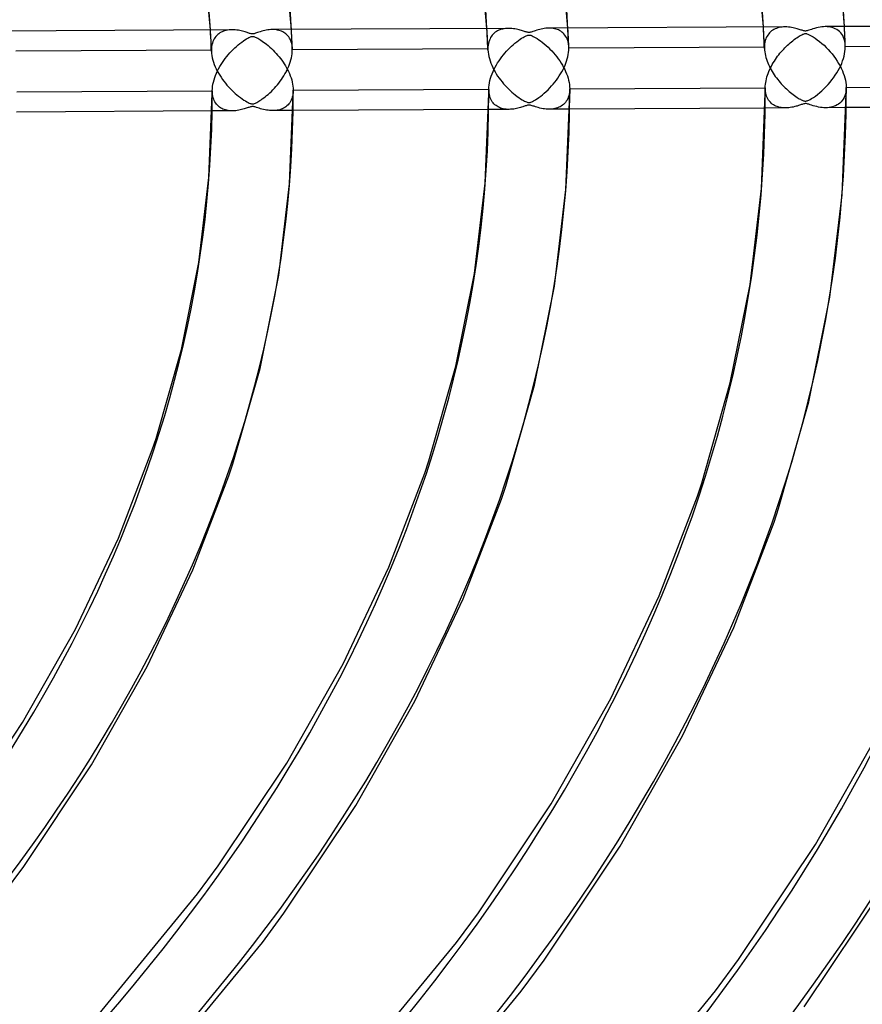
# Model space of a CAD drawing. Header units: millimetres. Extents: x -1077 to 1077, y -1167 to 1197.
# Tile 78 of 81: x 517 to 621, y 683 to 805. Entities that reach past the tile are written whole.
import ezdxf

# ---------------------------------------------------------------- set-up
doc = ezdxf.new("R2010")
doc.units = ezdxf.units.MM
doc.layers.add('HIDDEN', color=7, linetype='Continuous')
doc.layers.add('THICK', color=7, linetype='Continuous')

msp = doc.modelspace()

# ---------------------------------------------------------------- linework, layer by layer
at = {"layer": 'HIDDEN'}
for p, q in [((540.4, 803.26), (540.38, 803.7)), ((540.43, 802.82), (540.4, 803.26)), ((541.16, 803.01), (541.05, 802.88)), ((541.28, 803.12), (541.16, 803.01)), ((541.41, 803.23), (541.28, 803.12)), ((541.55, 803.32), (541.41, 803.23)), ((541.69, 803.4), (541.55, 803.32)), ((541.84, 803.47), (541.69, 803.4)), ((542, 803.54), (541.84, 803.47)), ((542.16, 803.59), (542, 803.54)), ((542.33, 803.63), (542.16, 803.59)), ((542.5, 803.67), (542.33, 803.63)), ((542.69, 803.69), (542.5, 803.67)), ((542.87, 803.71), (542.69, 803.69)), ((543.06, 803.71), (542.87, 803.71)), ((548.17, 803.74), (547.99, 803.74)), ((548.34, 803.73), (548.17, 803.74)), ((548.51, 803.71), (548.34, 803.73)), ((548.67, 803.68), (548.51, 803.71)), ((548.83, 803.64), (548.67, 803.68)), ((548.99, 803.59), (548.83, 803.64)), ((549.14, 803.53), (548.99, 803.59)), ((549.29, 803.47), (549.14, 803.53)), ((549.43, 803.39), (549.29, 803.47)), ((549.57, 803.3), (549.43, 803.39)), ((549.69, 803.2), (549.57, 803.3)), ((549.81, 803.09), (549.69, 803.2)), ((549.93, 802.97), (549.81, 803.09)), ((550.03, 802.84), (549.93, 802.97)), ((550.39, 803.36), (550.37, 803.75)), ((550.41, 802.97), (550.39, 803.36)), ((550.43, 802.57), (550.41, 802.97)), ((574.51, 803.44), (574.48, 803.88)), ((574.53, 803), (574.51, 803.44)), ((574.55, 802.55), (574.53, 803)), ((575.14, 803.05), (575.04, 802.91)), ((575.26, 803.18), (575.14, 803.05)), ((575.38, 803.3), (575.26, 803.18)), ((575.51, 803.4), (575.38, 803.3)), ((575.65, 803.49), (575.51, 803.4)), ((575.79, 803.58), (575.65, 803.49)), ((575.94, 803.65), (575.79, 803.58)), ((576.09, 803.71), (575.94, 803.65)), ((576.26, 803.77), (576.09, 803.71)), ((576.43, 803.81), (576.26, 803.77)), ((576.6, 803.85), (576.43, 803.81)), ((576.78, 803.87), (576.6, 803.85)), ((576.97, 803.89), (576.78, 803.87)), ((577.16, 803.89), (576.97, 803.89)), ((582.28, 803.91), (582.09, 803.92)), ((582.46, 803.9), (582.28, 803.91)), ((582.63, 803.88), (582.46, 803.9)), ((582.8, 803.85), (582.63, 803.88)), ((582.97, 803.81), (582.8, 803.85)), ((583.13, 803.75), (582.97, 803.81)), ((583.29, 803.69), (583.13, 803.75)), ((583.44, 803.62), (583.29, 803.69)), ((583.59, 803.53), (583.44, 803.62)), ((583.73, 803.43), (583.59, 803.53)), ((583.86, 803.32), (583.73, 803.43)), ((583.98, 803.2), (583.86, 803.32)), ((584.09, 803.07), (583.98, 803.2)), ((584.19, 802.92), (584.09, 803.07)), ((584.49, 803.54), (584.47, 803.93)), ((584.51, 803.14), (584.49, 803.54)), ((584.53, 802.75), (584.51, 803.14)), ((608.61, 803.62), (608.58, 804.06)), ((608.63, 803.18), (608.61, 803.62)), ((608.65, 802.74), (608.63, 803.18)), ((609.12, 803.07), (609.03, 802.92)), ((609.23, 803.21), (609.12, 803.07)), ((609.34, 803.34), (609.23, 803.21)), ((609.46, 803.46), (609.34, 803.34)), ((609.59, 803.57), (609.46, 803.46)), ((609.73, 803.66), (609.59, 803.57)), ((609.87, 803.75), (609.73, 803.66)), ((610.02, 803.82), (609.87, 803.75)), ((610.18, 803.89), (610.02, 803.82)), ((610.34, 803.94), (610.18, 803.89)), ((610.51, 803.99), (610.34, 803.94)), ((610.69, 804.02), (610.51, 803.99)), ((610.88, 804.05), (610.69, 804.02)), ((611.07, 804.06), (610.88, 804.05)), ((611.27, 804.07), (611.07, 804.06)), ((616.43, 804.09), (616.21, 804.1)), ((616.65, 804.07), (616.43, 804.09)), ((616.85, 804.04), (616.65, 804.07)), ((617.06, 803.99), (616.85, 804.04)), ((617.25, 803.93), (617.06, 803.99)), ((617.44, 803.85), (617.25, 803.93)), ((617.62, 803.75), (617.44, 803.85)), ((617.8, 803.63), (617.62, 803.75)), ((617.96, 803.5), (617.8, 803.63)), ((618.11, 803.35), (617.96, 803.5)), ((618.24, 803.18), (618.11, 803.35)), ((618.36, 802.99), (618.24, 803.18)), ((618.46, 802.77), (618.36, 802.99)), ((618.6, 803.71), (618.58, 804.11)), ((618.61, 803.32), (618.6, 803.71)), ((618.63, 802.93), (618.61, 803.32)), ((540.45, 802.37), (540.43, 802.82)), ((540.47, 801.93), (540.45, 802.37)), ((540.49, 801.49), (540.47, 801.93)), ((540.57, 801.86), (540.53, 801.65)), ((540.62, 802.06), (540.57, 801.86)), ((540.68, 802.25), (540.62, 802.06)), ((540.76, 802.42), (540.68, 802.25)), ((540.84, 802.59), (540.76, 802.42)), ((540.94, 802.74), (540.84, 802.59)), ((541.05, 802.88), (540.94, 802.74)), ((550.13, 802.69), (550.03, 802.84)), ((550.21, 802.54), (550.13, 802.69)), ((550.28, 802.37), (550.21, 802.54)), ((550.35, 802.19), (550.28, 802.37)), ((550.4, 802.01), (550.35, 802.19)), ((550.44, 801.81), (550.4, 802.01)), ((550.45, 802.18), (550.43, 802.57)), ((550.47, 801.61), (550.44, 801.81)), ((550.47, 801.79), (550.45, 802.18)), ((550.48, 801.4), (550.47, 801.79)), ((574.57, 802.11), (574.55, 802.55)), ((574.59, 801.67), (574.57, 802.11)), ((574.63, 801.83), (574.61, 801.61)), ((574.67, 802.04), (574.63, 801.83)), ((574.72, 802.23), (574.67, 802.04)), ((574.78, 802.42), (574.72, 802.23)), ((574.86, 802.6), (574.78, 802.42)), ((574.94, 802.76), (574.86, 802.6)), ((575.04, 802.91), (574.94, 802.76)), ((584.29, 802.76), (584.19, 802.92)), ((584.37, 802.59), (584.29, 802.76)), ((584.44, 802.41), (584.37, 802.59)), ((584.49, 802.21), (584.44, 802.41)), ((584.54, 802.01), (584.49, 802.21)), ((584.55, 802.36), (584.53, 802.75)), ((584.57, 801.79), (584.54, 802.01)), ((584.57, 801.96), (584.55, 802.36)), ((584.58, 801.57), (584.57, 801.96)), ((584.58, 801.57), (584.57, 801.79)), ((608.67, 802.3), (608.65, 802.74)), ((608.69, 801.86), (608.67, 802.3)), ((608.71, 801.42), (608.69, 801.86)), ((608.71, 801.78), (608.7, 801.56)), ((608.73, 801.99), (608.71, 801.78)), ((608.77, 802.2), (608.73, 801.99)), ((608.81, 802.39), (608.77, 802.2)), ((608.87, 802.58), (608.81, 802.39)), ((608.94, 802.75), (608.87, 802.58)), ((609.03, 802.92), (608.94, 802.75)), ((618.55, 802.54), (618.46, 802.77)), ((618.61, 802.3), (618.55, 802.54)), ((618.66, 802.03), (618.61, 802.3)), ((618.65, 802.53), (618.63, 802.93)), ((618.67, 802.14), (618.65, 802.53)), ((618.68, 801.75), (618.66, 802.03)), ((618.68, 801.75), (618.67, 802.14)), ((618.68, 801.72), (618.68, 801.75)), ((540.5, 801.2), (516.39, 801.07)), ((540.51, 801.05), (540.49, 801.49)), ((540.51, 801.43), (540.5, 801.2)), ((540.5, 801.2), (540.5, 801.17)), ((540.5, 801.17), (540.51, 801.15)), ((540.53, 801.65), (540.51, 801.43)), ((540.51, 801.15), (540.51, 801.12)), ((540.51, 801.12), (540.51, 801.1)), ((540.51, 801.1), (540.51, 801.07)), ((540.51, 801.07), (540.51, 801.05)), ((540.51, 801.05), (540.53, 800.79)), ((540.53, 800.79), (540.56, 800.53)), ((550.42, 800.5), (550.45, 800.76)), ((550.45, 800.76), (550.48, 801.01)), ((550.48, 801.4), (550.47, 801.61)), ((550.48, 801.37), (550.48, 801.4)), ((574.6, 801.38), (550.48, 801.25)), ((550.48, 801.35), (550.48, 801.37)), ((550.48, 801.32), (550.48, 801.35)), ((550.48, 801.3), (550.48, 801.32)), ((550.48, 801.28), (550.48, 801.3)), ((550.48, 801.25), (550.48, 801.28)), ((550.48, 801.01), (550.48, 801.25)), ((574.61, 801.23), (574.59, 801.67)), ((574.61, 801.61), (574.6, 801.38)), ((574.6, 801.38), (574.6, 801.35)), ((574.6, 801.35), (574.6, 801.33)), ((574.6, 801.33), (574.61, 801.31)), ((574.61, 801.31), (574.61, 801.28)), ((574.61, 801.28), (574.61, 801.26)), ((574.61, 801.26), (574.61, 801.23)), ((574.61, 801.23), (574.63, 800.97)), ((574.63, 800.97), (574.66, 800.7)), ((574.66, 800.7), (574.71, 800.43)), ((584.46, 800.39), (584.51, 800.66)), ((584.51, 800.66), (584.55, 800.92)), ((584.55, 800.92), (584.58, 801.18)), ((584.58, 801.55), (584.58, 801.57)), ((608.7, 801.56), (584.58, 801.43)), ((584.58, 801.52), (584.58, 801.55)), ((584.58, 801.5), (584.58, 801.52)), ((584.58, 801.48), (584.58, 801.5)), ((584.58, 801.45), (584.58, 801.48)), ((584.58, 801.43), (584.58, 801.45)), ((584.58, 801.18), (584.58, 801.43)), ((608.7, 801.56), (608.7, 801.53)), ((608.7, 801.53), (608.7, 801.51)), ((608.7, 801.51), (608.7, 801.49)), ((608.7, 801.49), (608.7, 801.46)), ((608.7, 801.46), (608.71, 801.44)), ((608.71, 801.44), (608.71, 801.41)), ((608.71, 801.41), (608.72, 801.2)), ((608.72, 801.2), (608.75, 800.98)), ((608.75, 800.98), (608.78, 800.76)), ((608.78, 800.76), (608.83, 800.53)), ((608.83, 800.53), (608.89, 800.31)), ((618.53, 800.46), (618.6, 800.76)), ((618.6, 800.76), (618.64, 801.05)), ((618.64, 801.05), (618.67, 801.33)), ((618.67, 801.33), (618.68, 801.61)), ((642.8, 801.73), (618.68, 801.61)), ((618.68, 801.7), (618.68, 801.72)), ((618.68, 801.68), (618.68, 801.7)), ((618.68, 801.66), (618.68, 801.68)), ((618.68, 801.63), (618.68, 801.66)), ((618.68, 801.61), (618.68, 801.63)), ((540.56, 800.53), (540.61, 800.26)), ((540.61, 800.26), (540.68, 799.98)), ((540.68, 799.98), (540.76, 799.71)), ((540.76, 799.71), (540.86, 799.43)), ((540.86, 799.43), (540.97, 799.16)), ((550.04, 799.23), (550.14, 799.48)), ((550.14, 799.48), (550.23, 799.73)), ((550.23, 799.73), (550.3, 799.99)), ((550.3, 799.99), (550.37, 800.25)), ((550.37, 800.25), (550.42, 800.5)), ((574.71, 800.43), (574.78, 800.16)), ((574.78, 800.16), (574.87, 799.88)), ((574.87, 799.88), (574.97, 799.6)), ((574.97, 799.6), (575.08, 799.33)), ((575.08, 799.33), (575.2, 799.06)), ((584, 799.07), (584.11, 799.34)), ((584.11, 799.34), (584.22, 799.6)), ((584.22, 799.6), (584.31, 799.86)), ((584.31, 799.86), (584.39, 800.13)), ((584.39, 800.13), (584.46, 800.39)), ((608.89, 800.31), (608.96, 800.08)), ((608.96, 800.08), (609.04, 799.86)), ((609.04, 799.86), (609.12, 799.64)), ((609.12, 799.64), (609.22, 799.42)), ((609.22, 799.42), (609.32, 799.2)), ((618.11, 799.28), (618.24, 799.57)), ((618.24, 799.57), (618.35, 799.87)), ((618.35, 799.87), (618.45, 800.17)), ((618.45, 800.17), (618.53, 800.46)), ((540.97, 799.16), (541.1, 798.89)), ((541.1, 798.89), (541.23, 798.62)), ((541.23, 798.62), (541.37, 798.36)), ((541.37, 798.36), (541.53, 798.1)), ((549.43, 798.03), (549.56, 798.26)), ((549.56, 798.26), (549.7, 798.49)), ((549.7, 798.49), (549.82, 798.73)), ((549.82, 798.73), (549.93, 798.98)), ((549.93, 798.98), (550.04, 799.23)), ((575.2, 799.06), (575.34, 798.79)), ((575.34, 798.79), (575.48, 798.52)), ((575.48, 798.52), (575.64, 798.26)), ((575.64, 798.26), (575.8, 798.01)), ((583.41, 798.02), (583.57, 798.28)), ((583.57, 798.28), (583.73, 798.54)), ((583.73, 798.54), (583.87, 798.81)), ((583.87, 798.81), (584, 799.07)), ((609.32, 799.2), (609.43, 798.99)), ((609.43, 798.99), (609.54, 798.77)), ((609.54, 798.77), (609.66, 798.57)), ((609.66, 798.57), (609.79, 798.36)), ((609.79, 798.36), (609.92, 798.16)), ((609.92, 798.16), (610.05, 797.97)), ((617.44, 798.1), (617.63, 798.39)), ((617.63, 798.39), (617.8, 798.69)), ((617.8, 798.69), (617.96, 798.98)), ((617.96, 798.98), (618.11, 799.28)), ((541.53, 798.1), (541.69, 797.85)), ((541.69, 797.85), (541.86, 797.6)), ((541.86, 797.6), (542.04, 797.36)), ((542.04, 797.36), (542.22, 797.13)), ((542.22, 797.13), (542.41, 796.9)), ((542.41, 796.9), (542.61, 796.68)), ((548.46, 796.72), (548.64, 796.93)), ((548.64, 796.93), (548.81, 797.14)), ((548.81, 797.14), (548.97, 797.36)), ((548.97, 797.36), (549.13, 797.58)), ((549.13, 797.58), (549.28, 797.8)), ((549.28, 797.8), (549.43, 798.03)), ((575.8, 798.01), (575.97, 797.76)), ((575.97, 797.76), (576.15, 797.52)), ((576.15, 797.52), (576.34, 797.29)), ((576.34, 797.29), (576.53, 797.06)), ((576.53, 797.06), (576.72, 796.84)), ((582.46, 796.78), (582.66, 797.02)), ((582.66, 797.02), (582.86, 797.26)), ((582.86, 797.26), (583.05, 797.51)), ((583.05, 797.51), (583.24, 797.76)), ((583.24, 797.76), (583.41, 798.02)), ((610.05, 797.97), (610.19, 797.78)), ((610.19, 797.78), (610.34, 797.59)), ((610.34, 797.59), (610.48, 797.41)), ((610.48, 797.41), (610.63, 797.23)), ((610.63, 797.23), (610.78, 797.06)), ((610.78, 797.06), (610.94, 796.89)), ((610.94, 796.89), (611.1, 796.73)), ((616.32, 796.7), (616.56, 796.96)), ((616.56, 796.96), (616.8, 797.24)), ((616.8, 797.24), (617.02, 797.52)), ((617.02, 797.52), (617.24, 797.8)), ((617.24, 797.8), (617.44, 798.1)), ((540.62, 795.96), (540.61, 796.19)), ((540.61, 796.19), (540.61, 795.86)), ((540.64, 795.74), (540.62, 795.96)), ((540.68, 795.53), (540.64, 795.74)), ((542.61, 796.68), (542.81, 796.47)), ((542.81, 796.47), (543.01, 796.26)), ((543.01, 796.26), (543.22, 796.06)), ((543.22, 796.06), (543.43, 795.87)), ((543.43, 795.87), (543.64, 795.69)), ((543.64, 795.69), (543.86, 795.51)), ((547.31, 795.59), (547.5, 795.75)), ((547.5, 795.75), (547.7, 795.93)), ((547.7, 795.93), (547.9, 796.12)), ((547.9, 796.12), (548.09, 796.31)), ((548.09, 796.31), (548.28, 796.51)), ((548.28, 796.51), (548.46, 796.72)), ((550.56, 795.81), (550.53, 795.61)), ((550.58, 796.03), (550.56, 795.81)), ((550.59, 796.25), (550.58, 796.03)), ((574.72, 796.14), (574.71, 796.36)), ((574.71, 796.36), (574.71, 795.86)), ((574.74, 795.92), (574.72, 796.14)), ((574.78, 795.71), (574.74, 795.92)), ((574.82, 795.51), (574.78, 795.71)), ((576.72, 796.84), (576.92, 796.63)), ((576.92, 796.63), (577.13, 796.42)), ((577.13, 796.42), (577.34, 796.22)), ((577.34, 796.22), (577.55, 796.03)), ((577.55, 796.03), (577.76, 795.85)), ((577.76, 795.85), (577.98, 795.67)), ((581.11, 795.52), (581.33, 795.7)), ((581.33, 795.7), (581.56, 795.89)), ((581.56, 795.89), (581.79, 796.1)), ((581.79, 796.1), (582.02, 796.32)), ((582.02, 796.32), (582.24, 796.55)), ((582.24, 796.55), (582.46, 796.78)), ((584.63, 795.78), (584.58, 795.58)), ((584.66, 795.99), (584.63, 795.78)), ((584.68, 796.21), (584.66, 795.99)), ((584.69, 796.43), (584.68, 796.21)), ((608.82, 796.32), (608.81, 796.54)), ((608.81, 796.54), (608.81, 795.86)), ((608.84, 796.11), (608.82, 796.32)), ((608.87, 795.9), (608.84, 796.11)), ((608.92, 795.71), (608.87, 795.9)), ((608.98, 795.53), (608.92, 795.71)), ((611.1, 796.73), (611.26, 796.57)), ((611.26, 796.57), (611.42, 796.41)), ((611.42, 796.41), (611.58, 796.27)), ((611.58, 796.27), (611.75, 796.12)), ((611.75, 796.12), (611.91, 795.98)), ((611.91, 795.98), (612.08, 795.85)), ((612.08, 795.85), (612.25, 795.72)), ((612.25, 795.72), (612.42, 795.6)), ((614.99, 795.54), (615.26, 795.74)), ((615.26, 795.74), (615.53, 795.96)), ((615.53, 795.96), (615.8, 796.2)), ((615.8, 796.2), (616.06, 796.45)), ((616.06, 796.45), (616.32, 796.7)), ((618.69, 795.81), (618.62, 795.57)), ((618.74, 796.06), (618.69, 795.81)), ((618.78, 796.33), (618.74, 796.06)), ((618.79, 796.61), (618.78, 796.33)), ((618.79, 796.63), (618.79, 796.62)), ((618.79, 796.62), (618.79, 796.62)), ((618.79, 796.62), (618.79, 796.62)), ((618.79, 796.62), (618.79, 796.61)), ((618.79, 796.61), (618.79, 796.61)), ((618.79, 796.61), (618.79, 796.61)), ((540.72, 795.33), (540.68, 795.53)), ((540.79, 795.15), (540.72, 795.33)), ((540.86, 794.97), (540.79, 795.15)), ((540.94, 794.81), (540.86, 794.97)), ((541.04, 794.66), (540.94, 794.81)), ((541.14, 794.52), (541.04, 794.66)), ((541.26, 794.4), (541.14, 794.52)), ((543.86, 795.51), (544.08, 795.34)), ((544.08, 795.34), (544.3, 795.19)), ((544.3, 795.19), (544.5, 795.05)), ((544.5, 795.05), (544.69, 794.93)), ((544.69, 794.93), (544.87, 794.82)), ((544.87, 794.82), (545.02, 794.74)), ((545.02, 794.74), (545.15, 794.68)), ((545.15, 794.68), (545.26, 794.63)), ((545.26, 794.63), (545.35, 794.6)), ((545.35, 794.6), (545.44, 794.57)), ((545.44, 794.57), (545.52, 794.56)), ((545.52, 794.56), (545.59, 794.56)), ((545.59, 794.56), (545.66, 794.57)), ((545.66, 794.57), (545.74, 794.59)), ((545.74, 794.59), (545.82, 794.62)), ((545.82, 794.62), (545.92, 794.65)), ((545.92, 794.65), (546.02, 794.7)), ((546.02, 794.7), (546.12, 794.76)), ((546.12, 794.76), (546.23, 794.82)), ((546.23, 794.82), (546.35, 794.89)), ((546.35, 794.89), (546.48, 794.97)), ((546.48, 794.97), (546.63, 795.07)), ((546.63, 795.07), (546.78, 795.18)), ((546.78, 795.18), (546.95, 795.3)), ((546.95, 795.3), (547.13, 795.44)), ((547.13, 795.44), (547.31, 795.59)), ((550.06, 794.58), (549.95, 794.45)), ((550.17, 794.72), (550.06, 794.58)), ((550.26, 794.88), (550.17, 794.72)), ((550.35, 795.04), (550.26, 794.88)), ((550.42, 795.22), (550.35, 795.04)), ((550.48, 795.41), (550.42, 795.22)), ((550.53, 795.61), (550.48, 795.41)), ((574.89, 795.33), (574.82, 795.51)), ((574.96, 795.15), (574.89, 795.33)), ((575.04, 794.99), (574.96, 795.15)), ((575.14, 794.84), (575.04, 794.99)), ((575.24, 794.7), (575.14, 794.84)), ((575.35, 794.58), (575.24, 794.7)), ((575.47, 794.46), (575.35, 794.58)), ((575.6, 794.36), (575.47, 794.46)), ((577.98, 795.67), (578.2, 795.5)), ((578.2, 795.5), (578.42, 795.35)), ((578.42, 795.35), (578.62, 795.21)), ((578.62, 795.21), (578.81, 795.09)), ((578.81, 795.09), (578.98, 794.99)), ((578.98, 794.99), (579.13, 794.91)), ((579.13, 794.91), (579.25, 794.85)), ((579.25, 794.85), (579.36, 794.81)), ((579.36, 794.81), (579.45, 794.77)), ((579.45, 794.77), (579.53, 794.75)), ((579.53, 794.75), (579.61, 794.74)), ((579.61, 794.74), (579.68, 794.74)), ((579.68, 794.74), (579.75, 794.75)), ((579.75, 794.75), (579.82, 794.76)), ((579.82, 794.76), (579.91, 794.79)), ((579.91, 794.79), (580, 794.82)), ((580, 794.82), (580.1, 794.87)), ((580.1, 794.87), (580.23, 794.94)), ((580.23, 794.94), (580.37, 795.02)), ((580.37, 795.02), (580.53, 795.11)), ((580.53, 795.11), (580.7, 795.23)), ((580.7, 795.23), (580.9, 795.37)), ((580.9, 795.37), (581.11, 795.52)), ((583.92, 794.51), (583.79, 794.4)), ((584.04, 794.63), (583.92, 794.51)), ((584.16, 794.76), (584.04, 794.63)), ((584.27, 794.9), (584.16, 794.76)), ((584.36, 795.05), (584.27, 794.9)), ((584.45, 795.22), (584.36, 795.05)), ((584.52, 795.4), (584.45, 795.22)), ((584.58, 795.58), (584.52, 795.4)), ((609.05, 795.35), (608.98, 795.53)), ((609.13, 795.19), (609.05, 795.35)), ((609.22, 795.04), (609.13, 795.19)), ((609.32, 794.9), (609.22, 795.04)), ((609.44, 794.77), (609.32, 794.9)), ((609.55, 794.66), (609.44, 794.77)), ((609.68, 794.55), (609.55, 794.66)), ((609.81, 794.46), (609.68, 794.55)), ((609.95, 794.38), (609.81, 794.46)), ((612.42, 795.6), (612.58, 795.48)), ((612.58, 795.48), (612.74, 795.38)), ((612.74, 795.38), (612.88, 795.29)), ((612.88, 795.29), (613.01, 795.21)), ((613.01, 795.21), (613.14, 795.14)), ((613.14, 795.14), (613.25, 795.08)), ((613.25, 794.48), (613.15, 794.44)), ((613.25, 795.08), (613.35, 795.03)), ((613.36, 794.51), (613.25, 794.48)), ((613.35, 795.03), (613.45, 794.99)), ((613.46, 794.54), (613.36, 794.51)), ((613.45, 794.99), (613.54, 794.96)), ((613.55, 794.57), (613.46, 794.54)), ((613.54, 794.96), (613.62, 794.94)), ((613.64, 794.59), (613.55, 794.57)), ((613.62, 794.94), (613.69, 794.92)), ((613.71, 794.6), (613.64, 794.59)), ((613.69, 794.92), (613.76, 794.92)), ((613.79, 794.6), (613.71, 794.6)), ((613.76, 794.92), (613.82, 794.92)), ((613.87, 794.6), (613.79, 794.6)), ((613.82, 794.92), (613.89, 794.93)), ((613.96, 794.58), (613.87, 794.6)), ((613.89, 794.93), (613.97, 794.95)), ((614.07, 794.55), (613.96, 794.58)), ((613.97, 794.95), (614.06, 794.99)), ((614.06, 794.99), (614.18, 795.04)), ((614.19, 794.52), (614.07, 794.55)), ((614.18, 795.04), (614.34, 795.12)), ((614.34, 794.47), (614.19, 794.52)), ((614.34, 795.12), (614.53, 795.24)), ((614.51, 794.41), (614.34, 794.47)), ((614.53, 795.24), (614.75, 795.38)), ((614.75, 795.38), (614.99, 795.54)), ((617.84, 794.55), (617.67, 794.44)), ((618, 794.67), (617.84, 794.55)), ((618.15, 794.82), (618, 794.67)), ((618.29, 794.98), (618.15, 794.82)), ((618.42, 795.16), (618.29, 794.98)), ((618.53, 795.36), (618.42, 795.16)), ((618.62, 795.57), (618.53, 795.36)), ((543.11, 793.71), (540.59, 793.7)), ((541.38, 794.28), (541.26, 794.4)), ((541.5, 794.18), (541.38, 794.28)), ((541.64, 794.09), (541.5, 794.18)), ((541.78, 794.01), (541.64, 794.09)), ((541.92, 793.94), (541.78, 794.01)), ((542.07, 793.88), (541.92, 793.94)), ((542.23, 793.83), (542.07, 793.88)), ((542.4, 793.78), (542.23, 793.83)), ((542.57, 793.75), (542.4, 793.78)), ((542.75, 793.73), (542.57, 793.75)), ((542.93, 793.72), (542.75, 793.73)), ((543.11, 793.71), (542.93, 793.72)), ((543.31, 793.72), (543.11, 793.71)), ((543.5, 793.73), (543.31, 793.72)), ((543.69, 793.76), (543.5, 793.73)), ((543.87, 793.79), (543.69, 793.76)), ((544.05, 793.82), (543.87, 793.79)), ((544.22, 793.86), (544.05, 793.82)), ((544.38, 793.9), (544.22, 793.86)), ((544.53, 793.95), (544.38, 793.9)), ((544.67, 793.99), (544.53, 793.95)), ((544.8, 794.03), (544.67, 793.99)), ((544.92, 794.07), (544.8, 794.03)), ((545.02, 794.11), (544.92, 794.07)), ((545.12, 794.14), (545.02, 794.11)), ((545.22, 794.17), (545.12, 794.14)), ((545.31, 794.2), (545.22, 794.17)), ((545.39, 794.22), (545.31, 794.2)), ((545.47, 794.24), (545.39, 794.22)), ((545.54, 794.25), (545.47, 794.24)), ((545.61, 794.25), (545.54, 794.25)), ((545.68, 794.24), (545.61, 794.25)), ((545.76, 794.22), (545.68, 794.24)), ((545.85, 794.2), (545.76, 794.22)), ((545.96, 794.17), (545.85, 794.2)), ((546.08, 794.13), (545.96, 794.17)), ((546.22, 794.09), (546.08, 794.13)), ((546.37, 794.04), (546.22, 794.09)), ((546.54, 793.98), (546.37, 794.04)), ((546.73, 793.93), (546.54, 793.98)), ((546.92, 793.88), (546.73, 793.93)), ((547.11, 793.84), (546.92, 793.88)), ((547.3, 793.8), (547.11, 793.84)), ((547.49, 793.78), (547.3, 793.8)), ((547.68, 793.76), (547.49, 793.78)), ((547.86, 793.74), (547.68, 793.76)), ((548.05, 793.74), (547.86, 793.74)), ((548.23, 793.74), (548.05, 793.74)), ((550.57, 793.75), (548.07, 793.74)), ((548.41, 793.76), (548.23, 793.74)), ((548.59, 793.78), (548.41, 793.76)), ((548.76, 793.81), (548.59, 793.78)), ((548.93, 793.85), (548.76, 793.81)), ((549.09, 793.91), (548.93, 793.85)), ((549.25, 793.97), (549.09, 793.91)), ((549.4, 794.04), (549.25, 793.97)), ((549.55, 794.13), (549.4, 794.04)), ((549.69, 794.22), (549.55, 794.13)), ((549.82, 794.33), (549.69, 794.22)), ((549.95, 794.45), (549.82, 794.33)), ((577.21, 793.89), (574.7, 793.88)), ((575.73, 794.27), (575.6, 794.36)), ((575.87, 794.19), (575.73, 794.27)), ((576.02, 794.12), (575.87, 794.19)), ((576.17, 794.06), (576.02, 794.12)), ((576.33, 794.01), (576.17, 794.06)), ((576.49, 793.96), (576.33, 794.01)), ((576.67, 793.93), (576.49, 793.96)), ((576.84, 793.91), (576.67, 793.93)), ((577.02, 793.89), (576.84, 793.91)), ((577.21, 793.89), (577.02, 793.89)), ((577.4, 793.9), (577.21, 793.89)), ((577.59, 793.91), (577.4, 793.9)), ((577.78, 793.93), (577.59, 793.91)), ((577.97, 793.96), (577.78, 793.93)), ((578.14, 794), (577.97, 793.96)), ((578.31, 794.04), (578.14, 794)), ((578.47, 794.08), (578.31, 794.04)), ((578.62, 794.12), (578.47, 794.08)), ((578.76, 794.17), (578.62, 794.12)), ((578.89, 794.21), (578.76, 794.17)), ((579.01, 794.25), (578.89, 794.21)), ((579.11, 794.28), (579.01, 794.25)), ((579.21, 794.32), (579.11, 794.28)), ((579.31, 794.35), (579.21, 794.32)), ((579.4, 794.38), (579.31, 794.35)), ((579.48, 794.4), (579.4, 794.38)), ((579.56, 794.42), (579.48, 794.4)), ((579.63, 794.42), (579.56, 794.42)), ((579.7, 794.42), (579.63, 794.42)), ((579.78, 794.42), (579.7, 794.42)), ((579.86, 794.4), (579.78, 794.42)), ((579.95, 794.38), (579.86, 794.4)), ((580.05, 794.35), (579.95, 794.38)), ((580.17, 794.31), (580.05, 794.35)), ((580.31, 794.27), (580.17, 794.31)), ((580.47, 794.22), (580.31, 794.27)), ((580.64, 794.16), (580.47, 794.22)), ((580.82, 794.11), (580.64, 794.16)), ((581.02, 794.06), (580.82, 794.11)), ((581.21, 794.02), (581.02, 794.06)), ((581.4, 793.98), (581.21, 794.02)), ((581.59, 793.95), (581.4, 793.98)), ((581.78, 793.93), (581.59, 793.95)), ((581.96, 793.92), (581.78, 793.93)), ((582.14, 793.92), (581.96, 793.92)), ((582.33, 793.92), (582.14, 793.92)), ((584.68, 793.93), (582.17, 793.92)), ((582.51, 793.93), (582.33, 793.92)), ((582.69, 793.96), (582.51, 793.93)), ((582.86, 793.99), (582.69, 793.96)), ((583.03, 794.03), (582.86, 793.99)), ((583.19, 794.08), (583.03, 794.03)), ((583.35, 794.15), (583.19, 794.08)), ((583.5, 794.22), (583.35, 794.15)), ((583.65, 794.3), (583.5, 794.22)), ((583.79, 794.4), (583.65, 794.3)), ((611.31, 794.07), (608.8, 794.06)), ((610.1, 794.3), (609.95, 794.38)), ((610.26, 794.24), (610.1, 794.3)), ((610.42, 794.19), (610.26, 794.24)), ((610.58, 794.14), (610.42, 794.19)), ((610.76, 794.11), (610.58, 794.14)), ((610.94, 794.09), (610.76, 794.11)), ((611.13, 794.07), (610.94, 794.09)), ((611.32, 794.07), (611.13, 794.07)), ((611.51, 794.08), (611.32, 794.07)), ((611.71, 794.09), (611.51, 794.08)), ((611.9, 794.12), (611.71, 794.09)), ((612.09, 794.15), (611.9, 794.12)), ((612.27, 794.18), (612.09, 794.15)), ((612.44, 794.23), (612.27, 794.18)), ((612.61, 794.27), (612.44, 794.23)), ((612.76, 794.31), (612.61, 794.27)), ((612.9, 794.36), (612.76, 794.31)), ((613.03, 794.4), (612.9, 794.36)), ((613.15, 794.44), (613.03, 794.4)), ((614.71, 794.35), (614.51, 794.41)), ((614.93, 794.29), (614.71, 794.35)), ((615.15, 794.23), (614.93, 794.29)), ((615.38, 794.18), (615.15, 794.23)), ((615.61, 794.14), (615.38, 794.18)), ((615.83, 794.12), (615.61, 794.14)), ((616.05, 794.1), (615.83, 794.12)), ((616.27, 794.1), (616.05, 794.1)), ((618.78, 794.11), (616.27, 794.1)), ((616.48, 794.1), (616.27, 794.1)), ((616.7, 794.12), (616.48, 794.1)), ((616.9, 794.16), (616.7, 794.12)), ((617.1, 794.2), (616.9, 794.16)), ((617.3, 794.27), (617.1, 794.2)), ((617.49, 794.34), (617.3, 794.27)), ((617.67, 794.44), (617.49, 794.34))]:
    msp.add_line(p, q, dxfattribs=at)
for centre, major_axis, start_param, end_param in [((0, 795.88), (-732, 0), -3.141592, -0.523599), ((0, 795.88), (-682, 0), -3.141592, -0.523599), ((0, 795.87), (652.89, 0), 0.01813, 1.039539), ((0, 795.87), (618.79, 0), 0.018552, 1.039117), ((0, 795.87), (584.69, 0), 0.019024, 1.038646), ((0, 795.87), (550.59, 0), 0.019553, 1.038116), ((0, 795.87), (-540.61, 0), -3.121872, -3.112623), ((0, 795.87), (-574.71, 0), -3.122421, -3.11372), ((0, 795.87), (-608.81, 0), -3.122908, -3.114695), ((0, 795.88), (-682, 0), 0, 2.617994), ((0, 795.87), (-540.61, 0), 2.617994, 3.141549), ((0, 795.87), (-574.71, 0), 2.617994, 3.141549), ((0, 795.87), (-608.81, 0), 2.617994, 3.141549), ((0, 795.87), (550.59, 0), -0.000044, 0.001391), ((0, 795.87), (-642.91, 0), 2.617994, 3.141548), ((0, 795.87), (584.69, 0), -0.000044, 0.00192), ((0, 795.88), (-682, 0), 2.617994, 3.141593), ((0, 795.87), (618.79, 0), -0.000044, 0.002392)]:
    msp.add_ellipse(centre, major_axis=major_axis, ratio=0.5, start_param=start_param, end_param=end_param, dxfattribs=at)
at = {"layer": 'THICK'}
for p, q in [((618.58, 804.11), (617.74, 814.1)), ((584.47, 803.93), (583.68, 813.3)), ((608.58, 804.06), (607.78, 813.38)), ((540.38, 803.7), (539.64, 811.79)), ((550.37, 803.75), (549.61, 812.51)), ((574.48, 803.88), (573.71, 812.59)), ((645.35, 804.25), (616.21, 804.1)), ((543.06, 803.71), (513.92, 803.56)), ((543.26, 803.71), (543.06, 803.71)), ((543.45, 803.7), (543.26, 803.71)), ((543.65, 803.67), (543.45, 803.7)), ((543.84, 803.65), (543.65, 803.67)), ((544.02, 803.61), (543.84, 803.65)), ((544.19, 803.57), (544.02, 803.61)), ((544.35, 803.53), (544.19, 803.57)), ((544.51, 803.49), (544.35, 803.53)), ((544.65, 803.45), (544.51, 803.49)), ((544.78, 803.41), (544.65, 803.45)), ((544.9, 803.37), (544.78, 803.41)), ((545.01, 803.34), (544.9, 803.37)), ((545.11, 803.3), (545.01, 803.34)), ((545.21, 803.27), (545.11, 803.3)), ((545.3, 803.25), (545.21, 803.27)), ((545.39, 803.23), (545.3, 803.25)), ((545.46, 803.21), (545.39, 803.23)), ((545.53, 803.21), (545.46, 803.21)), ((545.6, 803.21), (545.53, 803.21)), ((545.68, 803.21), (545.6, 803.21)), ((545.76, 803.23), (545.68, 803.21)), ((545.84, 803.25), (545.76, 803.23)), ((545.95, 803.28), (545.84, 803.25)), ((546.06, 803.32), (545.95, 803.28)), ((546.2, 803.37), (546.06, 803.32)), ((546.36, 803.42), (546.2, 803.37)), ((546.52, 803.48), (546.36, 803.42)), ((546.7, 803.53), (546.52, 803.48)), ((546.89, 803.58), (546.7, 803.53)), ((547.08, 803.63), (546.89, 803.58)), ((547.27, 803.66), (547.08, 803.63)), ((547.45, 803.69), (547.27, 803.66)), ((547.63, 803.72), (547.45, 803.69)), ((547.82, 803.73), (547.63, 803.72)), ((547.99, 803.74), (547.82, 803.73)), ((577.16, 803.89), (548.02, 803.74)), ((577.35, 803.89), (577.16, 803.89)), ((577.55, 803.87), (577.35, 803.89)), ((577.74, 803.85), (577.55, 803.87)), ((577.93, 803.83), (577.74, 803.85)), ((578.11, 803.79), (577.93, 803.83)), ((578.28, 803.75), (578.11, 803.79)), ((578.45, 803.71), (578.28, 803.75)), ((578.6, 803.67), (578.45, 803.71)), ((578.74, 803.63), (578.6, 803.67)), ((578.87, 803.59), (578.74, 803.63)), ((578.99, 803.55), (578.87, 803.59)), ((579.1, 803.52), (578.99, 803.55)), ((579.2, 803.48), (579.1, 803.52)), ((579.3, 803.45), (579.2, 803.48)), ((579.22, 802.93), (579.34, 802.98)), ((579.39, 803.43), (579.3, 803.45)), ((579.34, 802.98), (579.43, 803.02)), ((579.48, 803.4), (579.39, 803.43)), ((579.43, 803.02), (579.52, 803.05)), ((579.55, 803.39), (579.48, 803.4)), ((579.52, 803.05), (579.59, 803.06)), ((579.62, 803.38), (579.55, 803.39)), ((579.59, 803.06), (579.66, 803.07)), ((579.7, 803.38), (579.62, 803.38)), ((579.66, 803.07), (579.73, 803.06)), ((579.77, 803.39), (579.7, 803.38)), ((579.73, 803.06), (579.81, 803.05)), ((579.85, 803.41), (579.77, 803.39)), ((579.81, 803.05), (579.89, 803.03)), ((579.94, 803.43), (579.85, 803.41)), ((579.89, 803.03), (579.98, 803)), ((580.04, 803.46), (579.94, 803.43)), ((579.98, 803), (580.08, 802.95)), ((580.16, 803.5), (580.04, 803.46)), ((580.29, 803.55), (580.16, 803.5)), ((580.45, 803.6), (580.29, 803.55)), ((580.62, 803.65), (580.45, 803.6)), ((580.8, 803.71), (580.62, 803.65)), ((580.99, 803.76), (580.8, 803.71)), ((581.18, 803.81), (580.99, 803.76)), ((581.36, 803.84), (581.18, 803.81)), ((581.55, 803.87), (581.36, 803.84)), ((581.73, 803.9), (581.55, 803.87)), ((581.91, 803.91), (581.73, 803.9)), ((582.09, 803.92), (581.91, 803.91)), ((611.26, 804.07), (582.12, 803.92)), ((611.47, 804.06), (611.27, 804.07)), ((611.67, 804.05), (611.47, 804.06)), ((611.86, 804.03), (611.67, 804.05)), ((612.06, 804), (611.86, 804.03)), ((612.24, 803.96), (612.06, 804)), ((612.42, 803.93), (612.24, 803.96)), ((612.58, 803.88), (612.42, 803.93)), ((612.74, 803.84), (612.58, 803.88)), ((612.88, 803.8), (612.74, 803.84)), ((613.01, 803.76), (612.88, 803.8)), ((612.98, 802.92), (613.11, 802.99)), ((613.13, 803.72), (613.01, 803.76)), ((613.11, 802.99), (613.22, 803.06)), ((613.24, 803.68), (613.13, 803.72)), ((613.22, 803.06), (613.33, 803.11)), ((613.34, 803.65), (613.24, 803.68)), ((613.33, 803.11), (613.43, 803.16)), ((613.45, 803.62), (613.34, 803.65)), ((613.43, 803.16), (613.52, 803.19)), ((613.54, 803.59), (613.45, 803.62)), ((613.52, 803.19), (613.6, 803.22)), ((613.63, 803.57), (613.54, 803.59)), ((613.6, 803.22), (613.67, 803.24)), ((613.71, 803.56), (613.63, 803.57)), ((613.67, 803.24), (613.74, 803.25)), ((613.78, 803.56), (613.71, 803.56)), ((613.74, 803.25), (613.81, 803.25)), ((613.87, 803.57), (613.78, 803.56)), ((613.81, 803.25), (613.88, 803.24)), ((613.96, 803.59), (613.87, 803.57)), ((613.88, 803.24), (613.95, 803.22)), ((613.95, 803.22), (614.04, 803.19)), ((614.06, 803.62), (613.96, 803.59)), ((614.04, 803.19), (614.15, 803.14)), ((614.18, 803.65), (614.06, 803.62)), ((614.15, 803.14), (614.31, 803.07)), ((614.33, 803.7), (614.18, 803.65)), ((614.31, 803.07), (614.49, 802.97)), ((614.5, 803.76), (614.33, 803.7)), ((614.49, 802.97), (614.71, 802.84)), ((614.69, 803.83), (614.5, 803.76)), ((614.9, 803.89), (614.69, 803.83)), ((615.12, 803.95), (614.9, 803.89)), ((615.35, 804), (615.12, 803.95)), ((615.57, 804.04), (615.35, 804)), ((615.79, 804.07), (615.57, 804.04)), ((616, 804.09), (615.79, 804.07)), ((616.21, 804.1), (616, 804.09)), ((543.59, 801.67), (543.81, 801.85)), ((543.81, 801.85), (544.02, 802.02)), ((544.02, 802.02), (544.24, 802.19)), ((544.24, 802.19), (544.45, 802.34)), ((544.45, 802.34), (544.64, 802.47)), ((544.64, 802.47), (544.82, 802.58)), ((544.82, 802.58), (544.98, 802.67)), ((544.98, 802.67), (545.11, 802.75)), ((545.11, 802.75), (545.23, 802.8)), ((545.23, 802.8), (545.33, 802.84)), ((545.33, 802.84), (545.42, 802.87)), ((545.42, 802.87), (545.5, 802.88)), ((545.5, 802.88), (545.57, 802.89)), ((545.57, 802.89), (545.64, 802.89)), ((545.64, 802.89), (545.72, 802.87)), ((545.72, 802.87), (545.8, 802.85)), ((545.8, 802.85), (545.9, 802.81)), ((545.9, 802.81), (546, 802.77)), ((546, 802.77), (546.11, 802.72)), ((546.11, 802.72), (546.21, 802.66)), ((546.21, 802.66), (546.33, 802.59)), ((546.33, 802.59), (546.47, 802.51)), ((546.47, 802.51), (546.61, 802.42)), ((546.61, 802.42), (546.77, 802.31)), ((546.77, 802.31), (546.94, 802.2)), ((546.94, 802.2), (547.12, 802.06)), ((547.12, 802.06), (547.3, 801.92)), ((547.3, 801.92), (547.5, 801.76)), ((547.5, 801.76), (547.7, 801.58)), ((577.51, 801.68), (577.72, 801.87)), ((577.72, 801.87), (577.93, 802.05)), ((577.93, 802.05), (578.15, 802.22)), ((578.15, 802.22), (578.36, 802.39)), ((578.36, 802.39), (578.57, 802.54)), ((578.57, 802.54), (578.76, 802.66)), ((578.76, 802.66), (578.94, 802.77)), ((578.94, 802.77), (579.09, 802.86)), ((579.09, 802.86), (579.22, 802.93)), ((580.08, 802.95), (580.2, 802.9)), ((580.2, 802.9), (580.34, 802.82)), ((580.34, 802.82), (580.5, 802.73)), ((580.5, 802.73), (580.68, 802.62)), ((580.68, 802.62), (580.87, 802.49)), ((580.87, 802.49), (581.09, 802.34)), ((581.09, 802.34), (581.31, 802.17)), ((581.31, 802.17), (581.55, 801.98)), ((581.55, 801.98), (581.79, 801.77)), ((581.79, 801.77), (582.02, 801.56)), ((611.39, 801.65), (611.55, 801.81)), ((611.55, 801.81), (611.72, 801.96)), ((611.72, 801.96), (611.88, 802.1)), ((611.88, 802.1), (612.04, 802.24)), ((612.04, 802.24), (612.21, 802.37)), ((612.21, 802.37), (612.38, 802.5)), ((612.38, 802.5), (612.54, 802.62)), ((612.54, 802.62), (612.7, 802.73)), ((612.7, 802.73), (612.85, 802.83)), ((612.85, 802.83), (612.98, 802.92)), ((614.71, 802.84), (614.96, 802.68)), ((614.96, 802.68), (615.22, 802.49)), ((615.22, 802.49), (615.51, 802.27)), ((615.51, 802.27), (615.78, 802.04)), ((615.78, 802.04), (616.06, 801.8)), ((616.06, 801.8), (616.32, 801.54)), ((542.39, 800.41), (542.58, 800.64)), ((542.58, 800.64), (542.77, 800.86)), ((542.77, 800.86), (542.97, 801.07)), ((542.97, 801.07), (543.18, 801.28)), ((543.18, 801.28), (543.38, 801.48)), ((543.38, 801.48), (543.59, 801.67)), ((547.7, 801.58), (547.91, 801.4)), ((547.91, 801.4), (548.11, 801.2)), ((548.11, 801.2), (548.3, 801)), ((548.3, 801), (548.49, 800.8)), ((548.49, 800.8), (548.67, 800.59)), ((548.67, 800.59), (548.85, 800.38)), ((576.32, 800.38), (576.51, 800.61)), ((576.51, 800.61), (576.7, 800.84)), ((576.7, 800.84), (576.89, 801.06)), ((576.89, 801.06), (577.09, 801.27)), ((577.09, 801.27), (577.3, 801.48)), ((577.3, 801.48), (577.51, 801.68)), ((582.02, 801.56), (582.25, 801.33)), ((582.25, 801.33), (582.48, 801.1)), ((582.48, 801.1), (582.69, 800.87)), ((582.69, 800.87), (582.9, 800.62)), ((582.9, 800.62), (583.09, 800.38)), ((610.33, 800.44), (610.48, 800.63)), ((610.48, 800.63), (610.62, 800.81)), ((610.62, 800.81), (610.77, 800.99)), ((610.77, 800.99), (610.92, 801.16)), ((610.92, 801.16), (611.08, 801.33)), ((611.08, 801.33), (611.23, 801.49)), ((611.23, 801.49), (611.39, 801.65)), ((616.32, 801.54), (616.57, 801.28)), ((616.57, 801.28), (616.82, 801.01)), ((616.82, 801.01), (617.05, 800.73)), ((617.05, 800.73), (617.28, 800.45)), ((541.53, 799.17), (541.69, 799.43)), ((541.69, 799.43), (541.85, 799.69)), ((541.85, 799.69), (542.03, 799.94)), ((542.03, 799.94), (542.2, 800.18)), ((542.2, 800.18), (542.39, 800.41)), ((548.85, 800.38), (549.02, 800.17)), ((549.02, 800.17), (549.18, 799.95)), ((549.18, 799.95), (549.34, 799.72)), ((549.34, 799.72), (549.49, 799.5)), ((549.49, 799.5), (549.63, 799.27)), ((575.5, 799.11), (575.65, 799.38)), ((575.65, 799.38), (575.8, 799.64)), ((575.8, 799.64), (575.97, 799.89)), ((575.97, 799.89), (576.14, 800.14)), ((576.14, 800.14), (576.32, 800.38)), ((583.09, 800.38), (583.28, 800.12)), ((583.28, 800.12), (583.46, 799.87)), ((583.46, 799.87), (583.63, 799.61)), ((583.63, 799.61), (583.79, 799.34)), ((583.79, 799.34), (583.94, 799.08)), ((609.56, 799.23), (609.68, 799.44)), ((609.68, 799.44), (609.8, 799.65)), ((609.8, 799.65), (609.93, 799.85)), ((609.93, 799.85), (610.06, 800.05)), ((610.06, 800.05), (610.19, 800.25)), ((610.19, 800.25), (610.33, 800.44)), ((617.28, 800.45), (617.49, 800.16)), ((617.49, 800.16), (617.68, 799.86)), ((617.68, 799.86), (617.86, 799.57)), ((617.86, 799.57), (618.03, 799.27)), ((541.01, 798.09), (541.12, 798.37)), ((541.12, 798.37), (541.25, 798.64)), ((541.25, 798.64), (541.39, 798.91)), ((541.39, 798.91), (541.53, 799.17)), ((549.63, 799.27), (549.77, 799.03)), ((549.77, 799.03), (549.89, 798.79)), ((549.89, 798.79), (550.01, 798.55)), ((550.01, 798.55), (550.13, 798.3)), ((550.13, 798.3), (550.23, 798.05)), ((575.01, 798.01), (575.11, 798.29)), ((575.11, 798.29), (575.23, 798.57)), ((575.23, 798.57), (575.36, 798.84)), ((575.36, 798.84), (575.5, 799.11)), ((583.94, 799.08), (584.07, 798.81)), ((584.07, 798.81), (584.19, 798.55)), ((584.19, 798.55), (584.3, 798.28)), ((584.3, 798.28), (584.4, 798.02)), ((609.01, 797.89), (609.09, 798.12)), ((609.09, 798.12), (609.17, 798.34)), ((609.17, 798.34), (609.25, 798.57)), ((609.25, 798.57), (609.35, 798.79)), ((609.35, 798.79), (609.45, 799.01)), ((609.45, 799.01), (609.56, 799.23)), ((618.03, 799.27), (618.18, 798.97)), ((618.18, 798.97), (618.32, 798.67)), ((618.32, 798.67), (618.43, 798.38)), ((618.43, 798.38), (618.54, 798.08)), ((540.64, 796.72), (540.69, 796.99)), ((540.69, 796.99), (540.74, 797.26)), ((540.74, 797.26), (540.82, 797.54)), ((540.82, 797.54), (540.91, 797.82)), ((540.91, 797.82), (541.01, 798.09)), ((550.23, 798.05), (550.32, 797.79)), ((550.32, 797.79), (550.4, 797.53)), ((550.4, 797.53), (550.46, 797.27)), ((550.46, 797.27), (550.52, 797.02)), ((550.52, 797.02), (550.56, 796.76)), ((574.72, 796.64), (574.74, 796.9)), ((574.74, 796.9), (574.79, 797.17)), ((574.79, 797.17), (574.85, 797.45)), ((574.85, 797.45), (574.92, 797.73)), ((574.92, 797.73), (575.01, 798.01)), ((584.4, 798.02), (584.48, 797.75)), ((584.48, 797.75), (584.56, 797.49)), ((584.56, 797.49), (584.61, 797.22)), ((584.61, 797.22), (584.65, 796.96)), ((584.65, 796.96), (584.68, 796.7)), ((608.81, 796.77), (608.83, 796.99)), ((608.83, 796.99), (608.86, 797.21)), ((608.86, 797.21), (608.9, 797.43)), ((608.9, 797.43), (608.95, 797.66)), ((608.95, 797.66), (609.01, 797.89)), ((618.54, 798.08), (618.62, 797.78)), ((618.62, 797.78), (618.69, 797.49)), ((618.69, 797.49), (618.75, 797.19)), ((618.75, 797.19), (618.78, 796.91)), ((618.78, 796.91), (618.79, 796.63)), ((516.49, 796.07), (540.61, 796.2)), ((540.2, 785.47), (540.61, 795.86)), ((540.61, 796.2), (540.62, 796.45)), ((540.61, 796.19), (540.61, 796.2)), ((540.61, 796.2), (540.61, 796.2)), ((540.61, 796.2), (540.61, 796.2)), ((540.61, 796.19), (540.61, 796.19)), ((540.61, 796.19), (540.61, 796.19)), ((540.61, 796.19), (540.61, 796.19)), ((540.62, 796.45), (540.64, 796.72)), ((550.15, 784.69), (550.59, 795.86)), ((550.56, 796.76), (550.58, 796.51)), ((550.58, 796.51), (550.59, 796.26)), ((550.59, 796.25), (574.71, 796.38)), ((550.59, 796.26), (550.59, 796.26)), ((550.59, 796.26), (550.59, 796.26)), ((550.59, 796.26), (550.59, 796.26)), ((550.59, 796.26), (550.59, 796.26)), ((550.59, 796.26), (550.59, 796.25)), ((550.59, 796.26), (550.59, 795.86)), ((550.59, 796.25), (550.59, 796.25)), ((574.27, 784.8), (574.71, 795.86)), ((574.71, 796.38), (574.72, 796.64)), ((574.71, 796.37), (574.71, 796.38)), ((574.71, 796.38), (574.71, 796.38)), ((574.71, 796.36), (574.71, 796.37)), ((574.71, 796.37), (574.71, 796.37)), ((574.71, 796.37), (574.71, 796.37)), ((574.71, 796.37), (574.71, 796.37)), ((584.22, 784.01), (584.69, 795.86)), ((584.68, 796.7), (584.69, 796.44)), ((584.69, 796.43), (608.81, 796.56)), ((584.69, 796.44), (584.69, 796.44)), ((584.69, 796.44), (584.69, 796.44)), ((584.69, 796.44), (584.69, 796.44)), ((584.69, 796.44), (584.69, 796.44)), ((584.69, 796.44), (584.69, 796.43)), ((584.69, 796.44), (584.69, 795.86)), ((584.69, 796.43), (584.69, 796.43)), ((608.35, 784.12), (608.81, 795.86)), ((608.81, 796.56), (608.81, 796.77)), ((608.81, 796.55), (608.81, 796.56)), ((608.81, 796.54), (608.81, 796.55)), ((608.81, 796.55), (608.81, 796.55)), ((608.81, 796.55), (608.81, 796.55)), ((608.81, 796.54), (608.81, 796.54)), ((608.81, 796.54), (608.81, 796.54)), ((618.29, 783.34), (618.79, 795.86)), ((618.79, 796.61), (642.91, 796.73)), ((618.79, 796.63), (618.79, 795.86)), ((540.59, 793.7), (516.47, 793.57)), ((574.7, 793.88), (550.57, 793.75)), ((608.8, 794.06), (584.68, 793.93)), ((642.9, 794.23), (618.78, 794.11)), ((538.95, 775.01), (540.2, 785.47)), ((572.94, 773.65), (574.27, 784.8)), ((548.81, 773.44), (550.15, 784.69)), ((582.8, 772.08), (584.22, 784.01)), ((606.94, 772.3), (608.35, 784.12)), ((616.79, 770.73), (618.29, 783.34)), ((536.8, 764.26), (538.95, 775.01)), ((546.5, 761.91), (548.81, 773.44)), ((570.65, 762.21), (572.94, 773.65)), ((580.35, 759.86), (582.8, 772.08)), ((604.5, 760.16), (606.94, 772.3)), ((614.2, 757.82), (616.79, 770.73)), ((533.67, 753.28), (536.8, 764.26)), ((543.15, 750.17), (546.5, 761.91)), ((567.32, 750.52), (570.65, 762.21)), ((576.8, 747.41), (580.35, 759.86)), ((600.97, 747.76), (604.5, 760.16)), ((610.45, 744.65), (614.2, 757.82)), ((533.2, 751.87), (533.67, 753.28)), ((529.03, 740.98), (533.2, 751.87)), ((542.65, 748.67), (543.15, 750.17)), ((566.82, 749.03), (567.32, 750.52)), ((538.22, 737.07), (542.65, 748.67)), ((562.39, 737.43), (566.82, 749.03)), ((576.27, 745.82), (576.8, 747.41)), ((600.44, 746.19), (600.97, 747.76)), ((595.74, 733.88), (600.44, 746.19)), ((571.57, 733.52), (576.27, 745.82)), ((609.9, 742.98), (610.45, 744.65)), ((604.92, 729.97), (609.9, 742.98)), ((523.73, 729.75), (529.03, 740.98)), ((556.74, 725.47), (562.39, 737.43)), ((532.59, 725.16), (538.22, 737.07)), ((589.75, 721.2), (595.74, 733.88)), ((565.6, 720.88), (571.57, 733.52)), ((517.22, 718.25), (523.73, 729.75)), ((598.61, 716.61), (604.92, 729.97)), ((549.81, 713.24), (556.74, 725.47)), ((525.72, 713.02), (532.59, 725.16)), ((558.31, 708.01), (565.6, 720.88)), ((582.41, 708.23), (589.75, 721.2)), ((509.26, 706.33), (517.22, 718.25)), ((615, 703.21), (622.76, 716.92)), ((590.91, 703), (598.61, 716.61)), ((541.34, 700.55), (549.81, 713.24)), ((517.36, 700.49), (525.72, 713.02)), ((573.43, 694.78), (582.41, 708.23)), ((549.44, 694.72), (558.31, 708.01)), ((581.53, 688.94), (590.91, 703)), ((605.51, 689), (615, 703.21)), ((514.86, 697.1), (517.36, 700.49)), ((538.8, 697.1), (541.34, 700.55)), ((613.61, 683.17), (623.5, 697.98)), ((525.2, 680.56), (538.8, 697.1)), ((546.79, 691.11), (549.44, 694.72)), ((570.73, 691.11), (573.43, 694.78)), ((532.63, 673.89), (546.79, 691.11)), ((556.31, 673.58), (570.73, 691.11)), ((578.72, 685.12), (581.53, 688.94)), ((602.66, 685.13), (605.51, 689)), ((563.74, 666.92), (578.72, 685.12)), ((587.42, 666.6), (602.66, 685.13))]:
    msp.add_line(p, q, dxfattribs=at)
for centre, major_axis, start_param, end_param in [((0, 800.21), (732, 0), 0, 2.617994), ((0, 800.21), (-677, 0), -3.141592, -0.523599), ((0, 795.87), (-642.91, 0), -3.115566, -2.102172), ((0, 795.87), (-608.81, 0), -3.114695, -2.102608), ((0, 795.87), (-574.71, 0), -3.11372, -2.103095), ((0, 795.87), (-540.61, 0), -3.112623, -2.103644), ((0, 800.21), (732, 0), -3.141592, -0.523599), ((0, 800.21), (-677, 0), 0, 2.617994), ((0, 800.21), (-677, 0), 2.617994, 3.141593), ((0, 795.88), (-732, 0), 0, 2.617994), ((0, 795.87), (550.59, 0), -0.523599, -0.000044), ((0, 795.87), (584.69, 0), -0.523599, -0.000044), ((0, 795.87), (618.79, 0), -0.523599, -0.000044), ((0, 795.87), (-540.61, 0), 3.141549, 3.142816), ((0, 795.87), (652.89, 0), -0.523599, -0.000044), ((0, 795.87), (-574.71, 0), 3.141549, 3.143364), ((0, 795.87), (-608.81, 0), 3.141549, 3.143852)]:
    msp.add_ellipse(centre, major_axis=major_axis, ratio=0.5, start_param=start_param, end_param=end_param, dxfattribs=at)

doc.saveas('drawing.dxf')
